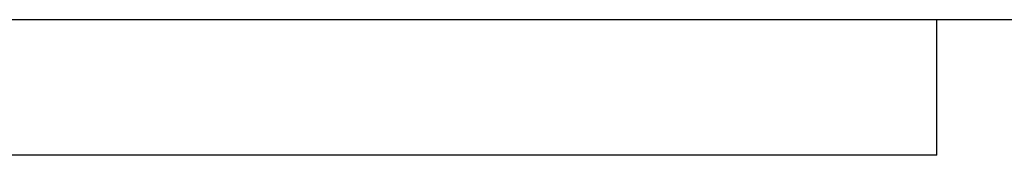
# Model space of a CAD drawing. Header units: inches. Extents: x 0.1 to 16.9, y 0.1 to 10.9.
# Tile 138 of 235: x 6.55774 to 6.58664, y 2.45316 to 2.45712. Entities that reach past the tile are written whole.
import ezdxf

# ---------------------------------------------------------------- set-up
doc = ezdxf.new("R2010")
doc.units = ezdxf.units.IN
doc.header["$MEASUREMENT"] = 0
doc.linetypes.add('PHANTOM', pattern=[0.5, 0.25, -0.05, 0.05, -0.05, 0.05, -0.05])

msp = doc.modelspace()

# ---------------------------------------------------------------- linework, layer by layer
at = {"color": 7, "linetype": 'Continuous', "lineweight": 25}
for p, q in [((6.630332, 2.457124), (6.363666, 2.457124)), ((6.584666, 2.453157), (6.584666, 2.457124)), ((6.584666, 2.453157), (6.496999, 2.453157))]:
    msp.add_line(p, q, dxfattribs=at)
at = {"color": 7, "linetype": 'PHANTOM', "lineweight": 18}
for p, q in [((6.630332, 2.457124), (6.363666, 2.457124)), ((6.630332, 2.457124), (6.363666, 2.457124)), ((6.630332, 2.457124), (6.363666, 2.457124)), ((6.584666, 2.453157), (6.584666, 2.457124)), ((6.584666, 2.453157), (6.584666, 2.457124)), ((6.584666, 2.453157), (6.584666, 2.457124)), ((6.584666, 2.453157), (6.496999, 2.453157)), ((6.584666, 2.453157), (6.496999, 2.453157)), ((6.584666, 2.453157), (6.496999, 2.453157))]:
    msp.add_line(p, q, dxfattribs=at)

doc.saveas('drawing.dxf')
